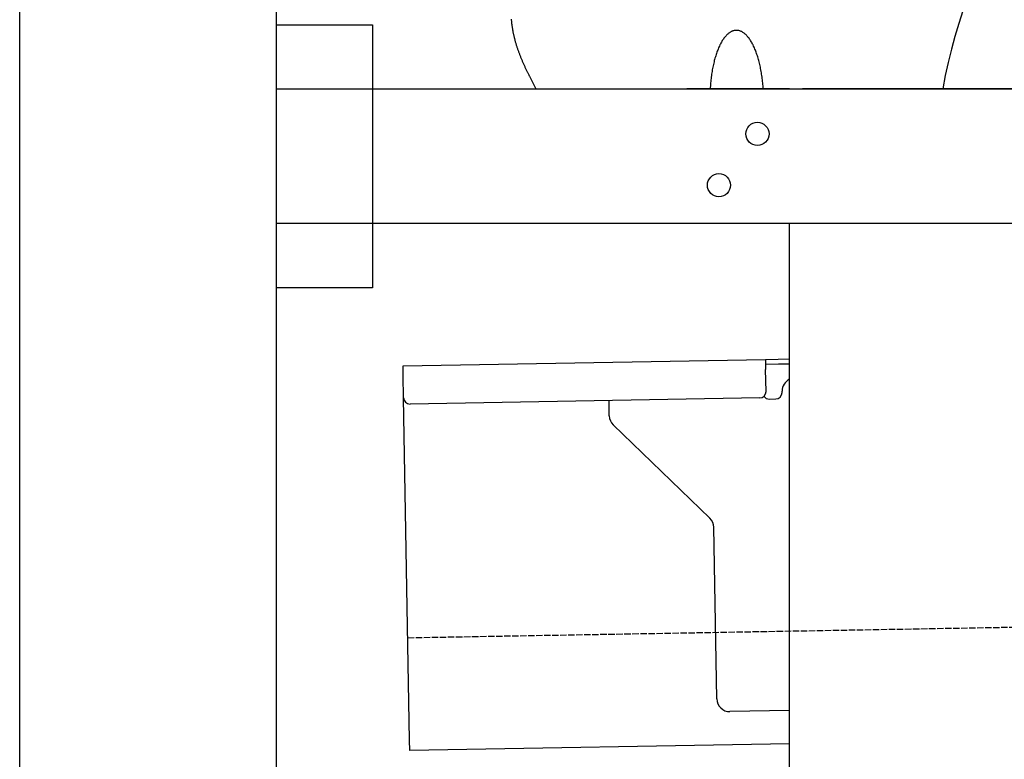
# Model space of a CAD drawing. Extents: x 562 to 7231, y 5767 to 12226.
# Tile 43 of 83: x 873 to 1640, y 9815 to 10392. Entities that reach past the tile are written whole.
import ezdxf

# ---------------------------------------------------------------- set-up
doc = ezdxf.new("R2010")
doc.units = 0
doc.linetypes.add('GEN3', pattern=[6.25, 5, -1.25])
doc.layers.get('0').update_dxf_attribs({"linetype": 'CONTINUOUS'})
doc.layers.add('3', color=6, linetype='GEN3')
doc.layers.add('CAR', color=10, linetype='CONTINUOUS')

msp = doc.modelspace()

# ---------------------------------------------------------------- linework, layer by layer
for p, q in [((872.775, 6015.902), (872.775, 11915.902)), ((1072.775, 11715.902), (1072.775, 6265.902)), ((1072.775, 10388.018), (1147.775, 10388.018)), ((1147.775, 10388.018), (1147.775, 10183.018)), ((1072.775, 10338.018), (1812.775, 10338.018)), ((1472.775, 10338.018), (1392.775, 10338.018)), ((1472.775, 10338.018), (1482.775, 10338.018)), ((1722.775, 10338.018), (1482.775, 10338.018)), ((1812.775, 10233.018), (1072.775, 10233.018)), ((1472.775, 8708.018), (1472.775, 10233.018)), ((1147.775, 10183.018), (1072.775, 10183.018)), ((1171.578, 10122.277), (1454.035, 10127.207)), ((1171.717, 10114.278), (1171.578, 10122.277)), ((1454.035, 10127.207), (1464.033, 10127.382)), ((1454.035, 10127.207), (1454.174, 10119.208)), ((1464.103, 10123.382), (1454.104, 10123.208)), ((1464.033, 10127.382), (1472.775, 10127.534)), ((1472.775, 10123.534), (1464.103, 10123.382)), ((1172.014, 10097.281), (1171.717, 10114.278)), ((1454.471, 10102.211), (1454.174, 10119.208)), ((1466.987, 10101.429), (1466.969, 10102.429)), ((1176.674, 9830.321), (1172.014, 10097.281)), ((1449.559, 10097.124), (1177.1, 10092.369)), ((1332.284, 10083.218), (1332.077, 10095.074)), ((1457.075, 10096.256), (1462.075, 10096.343)), ((1410.761, 10003.362), (1335.336, 10076.199)), ((1416.149, 9862.506), (1413.812, 9996.343)), ((1472.775, 9853.493), (1426.322, 9852.682)), ((1176.813, 9822.323), (1176.674, 9830.321)), ((1472.775, 9827.489), (1176.813, 9822.323))]:
    msp.add_line(p, q)
for centre in [(1447.775, 10303.018), (1417.775, 10263.018)]:
    msp.add_circle(centre, 9)
for centre, radius, start, end in [((1476.968, 10102.604), 10, 114.787438, 181), ((1449.472, 10102.124), 5, 271, 1), ((1461.987, 10101.342), 5, 271, 1), ((1177.013, 10097.368), 5, 181, 271), ((1456.988, 10101.255), 5, 214.236717, 271), ((1342.282, 10083.392), 10, 181, 226), ((1403.814, 9996.169), 10, 1, 46), ((1426.147, 9862.68), 10, 181, 271)]:
    msp.add_arc(centre, radius, start, end)
at = {"layer": '3'}
msp.add_line((1175.278, 9910.296), (6230.452, 9998.534), dxfattribs=at)
at = {"layer": 'CAR'}
for points in [[(1275.33, 10338, 0), (1275.06, 10338.5, 0), (1274.79, 10339, 0), (1274.53, 10339.5, 0), (1274.26, 10340, 0), (1273.99, 10340.5, 0), (1273.73, 10341.1, 0), (1273.46, 10341.6, 0), (1273.2, 10342.1, 0), (1272.93, 10342.6, 0), (1272.67, 10343.1, 0), (1272.4, 10343.6, 0), (1272.14, 10344.1, 0), (1271.88, 10344.6, 0), (1271.62, 10345.1, 0), (1271.36, 10345.6, 0), (1271.1, 10346.1, 0), (1270.84, 10346.6, 0), (1270.58, 10347.1, 0), (1270.33, 10347.6, 0), (1270.07, 10348.1, 0), (1269.82, 10348.7, 0), (1269.56, 10349.2, 0), (1269.31, 10349.7, 0), (1269.06, 10350.2, 0), (1268.81, 10350.7, 0), (1268.56, 10351.2, 0), (1268.31, 10351.7, 0), (1268.07, 10352.2, 0), (1267.82, 10352.7, 0), (1267.58, 10353.2, 0), (1267.34, 10353.8, 0), (1267.1, 10354.3, 0), (1266.86, 10354.8, 0), (1266.62, 10355.3, 0), (1266.38, 10355.8, 0), (1266.15, 10356.3, 0), (1265.92, 10356.8, 0), (1265.69, 10357.3, 0), (1265.46, 10357.9, 0), (1265.23, 10358.4, 0), (1265, 10358.9, 0), (1264.78, 10359.4, 0), (1264.56, 10359.9, 0), (1264.34, 10360.4, 0), (1264.12, 10361, 0), (1263.91, 10361.5, 0), (1263.69, 10362, 0), (1263.48, 10362.5, 0), (1263.27, 10363, 0), (1263.06, 10363.5, 0), (1262.86, 10364.1, 0), (1262.66, 10364.6, 0), (1262.46, 10365.1, 0), (1262.26, 10365.6, 0), (1262.06, 10366.1, 0), (1261.87, 10366.7, 0), (1261.68, 10367.2, 0), (1261.49, 10367.7, 0), (1261.3, 10368.2, 0), (1261.12, 10368.8, 0), (1260.94, 10369.3, 0), (1260.76, 10369.8, 0), (1260.59, 10370.3, 0), (1260.41, 10370.9, 0), (1260.24, 10371.4, 0), (1260.08, 10371.9, 0), (1259.91, 10372.5, 0), (1259.75, 10373, 0), (1259.59, 10373.5, 0), (1259.44, 10374, 0), (1259.29, 10374.6, 0), (1259.14, 10375.1, 0), (1258.99, 10375.6, 0), (1258.85, 10376.2, 0), (1258.71, 10376.7, 0), (1258.57, 10377.2, 0), (1258.44, 10377.8, 0), (1258.31, 10378.3, 0), (1258.18, 10378.9, 0), (1258.06, 10379.4, 0), (1257.94, 10379.9, 0), (1257.82, 10380.5, 0), (1257.71, 10381, 0), (1257.6, 10381.6, 0), (1257.49, 10382.1, 0), (1257.39, 10382.6, 0), (1257.29, 10383.2, 0), (1257.2, 10383.7, 0), (1257.1, 10384.3, 0), (1257.01, 10384.8, 0), (1256.93, 10385.4, 0), (1256.84, 10385.9, 0), (1256.76, 10386.5, 0), (1256.68, 10387, 0), (1256.61, 10387.6, 0), (1256.54, 10388.1, 0), (1256.47, 10388.7, 0), (1256.4, 10389.2, 0), (1256.34, 10389.8, 0), (1256.28, 10390.3, 0), (1256.22, 10390.9, 0), (1256.16, 10391.4, 0), (1256.11, 10392, 0), (1256.06, 10392.5, 0)], [(1452.3, 10338, 0), (1452.22, 10339.2, 0), (1452.13, 10340.4, 0), (1452.03, 10341.5, 0), (1451.92, 10342.7, 0), (1451.8, 10343.9, 0), (1451.67, 10345, 0), (1451.53, 10346.1, 0), (1451.38, 10347.3, 0), (1451.22, 10348.4, 0), (1451.05, 10349.5, 0), (1450.87, 10350.6, 0), (1450.68, 10351.7, 0), (1450.48, 10352.8, 0), (1450.27, 10353.9, 0), (1450.06, 10355, 0), (1449.83, 10356, 0), (1449.6, 10357, 0), (1449.35, 10358.1, 0), (1449.1, 10359.1, 0), (1448.84, 10360.1, 0), (1448.57, 10361.1, 0), (1448.3, 10362, 0), (1448.01, 10363, 0), (1447.72, 10363.9, 0), (1447.41, 10364.8, 0), (1447.11, 10365.7, 0), (1446.79, 10366.6, 0), (1446.46, 10367.5, 0), (1446.13, 10368.3, 0), (1445.79, 10369.1, 0), (1445.45, 10370, 0), (1445.1, 10370.7, 0), (1444.74, 10371.5, 0), (1444.37, 10372.3, 0), (1444, 10373, 0), (1443.62, 10373.7, 0), (1443.24, 10374.4, 0), (1442.85, 10375, 0), (1442.45, 10375.7, 0), (1442.05, 10376.3, 0), (1441.65, 10376.9, 0), (1441.24, 10377.5, 0), (1440.82, 10378, 0), (1440.4, 10378.5, 0), (1439.98, 10379, 0), (1439.55, 10379.5, 0), (1439.12, 10380, 0), (1438.68, 10380.4, 0), (1438.24, 10380.8, 0), (1437.8, 10381.2, 0), (1437.35, 10381.5, 0), (1436.91, 10381.8, 0), (1436.45, 10382.1, 0), (1436, 10382.4, 0), (1435.55, 10382.7, 0), (1435.09, 10382.9, 0), (1434.63, 10383.1, 0), (1434.17, 10383.3, 0), (1433.71, 10383.4, 0), (1433.24, 10383.5, 0), (1432.78, 10383.6, 0), (1432.32, 10383.7, 0), (1431.85, 10383.7, 0), (1431.39, 10383.7, 0), (1430.92, 10383.7, 0), (1430.46, 10383.7, 0), (1430, 10383.6, 0), (1429.53, 10383.5, 0), (1429.07, 10383.4, 0), (1428.61, 10383.3, 0), (1428.15, 10383.1, 0), (1427.7, 10382.9, 0), (1427.24, 10382.7, 0), (1426.79, 10382.4, 0), (1426.34, 10382.1, 0), (1425.89, 10381.8, 0), (1425.44, 10381.5, 0), (1425, 10381.2, 0), (1424.56, 10380.8, 0), (1424.13, 10380.4, 0), (1423.7, 10380, 0), (1423.27, 10379.5, 0), (1422.84, 10379, 0), (1422.42, 10378.5, 0), (1422.01, 10378, 0), (1421.6, 10377.5, 0), (1421.19, 10376.9, 0), (1420.79, 10376.3, 0), (1420.4, 10375.7, 0), (1420.01, 10375, 0), (1419.63, 10374.4, 0), (1419.25, 10373.7, 0), (1418.88, 10373, 0), (1418.51, 10372.3, 0), (1418.16, 10371.5, 0), (1417.8, 10370.7, 0), (1417.46, 10370, 0), (1417.12, 10369.1, 0), (1416.79, 10368.3, 0), (1416.47, 10367.5, 0), (1416.15, 10366.6, 0), (1415.84, 10365.7, 0), (1415.54, 10364.8, 0), (1415.25, 10363.9, 0), (1414.96, 10363, 0), (1414.68, 10362, 0), (1414.42, 10361.1, 0), (1414.16, 10360.1, 0), (1413.91, 10359.1, 0), (1413.66, 10358.1, 0), (1413.43, 10357, 0), (1413.2, 10356, 0), (1412.99, 10355, 0), (1412.78, 10353.9, 0), (1412.59, 10352.8, 0), (1412.4, 10351.7, 0), (1412.22, 10350.6, 0), (1412.05, 10349.5, 0), (1411.89, 10348.4, 0), (1411.74, 10347.3, 0), (1411.6, 10346.1, 0), (1411.47, 10345, 0), (1411.35, 10343.9, 0), (1411.24, 10342.7, 0), (1411.14, 10341.5, 0), (1411.05, 10340.4, 0), (1410.97, 10339.2, 0), (1410.9, 10338, 0)]]:
    msp.add_polyline3d(points, dxfattribs=at)
msp.add_arc((2014.288, 10261.456), 429.01, 356.780009, 169.7199, dxfattribs=at)

doc.saveas('drawing.dxf')
